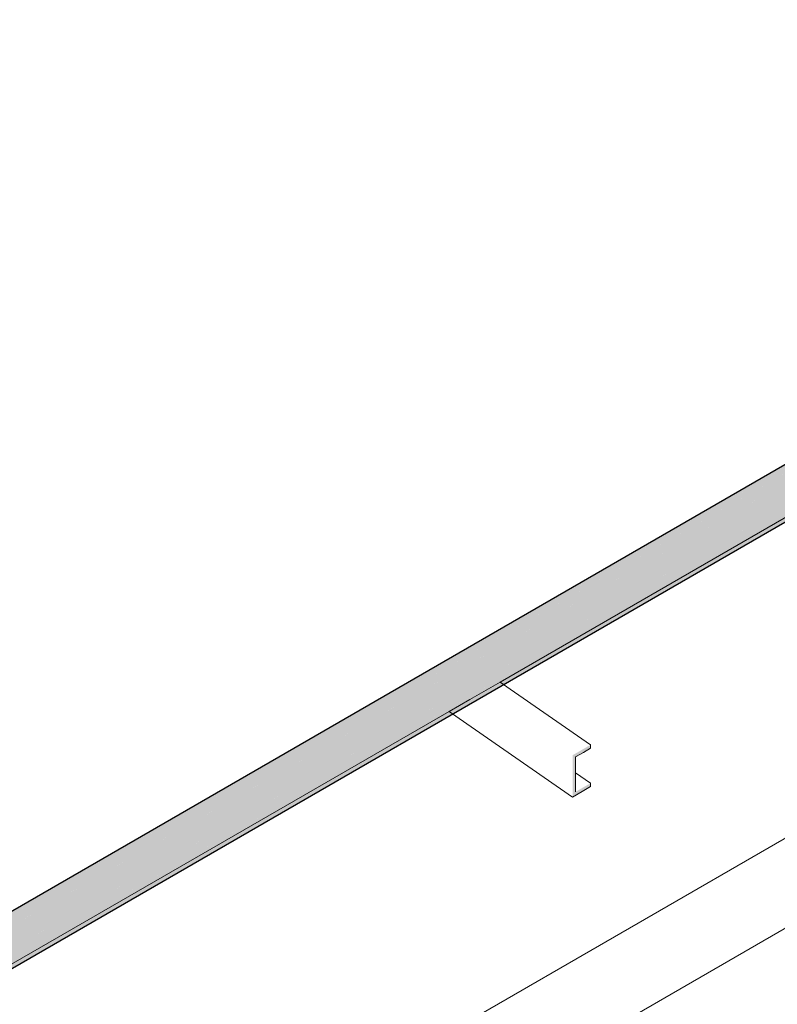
# Model space of a CAD drawing. Header units: millimetres. Extents: x 4480191 to 4481199, y -30324204 to -30323479.
# Tile 22 of 243: x 4480426.49 to 4480430.86, y -30324180.9 to -30324175.22. Entities that reach past the tile are written whole.
import ezdxf

# ---------------------------------------------------------------- set-up
doc = ezdxf.new("R2010")
doc.units = ezdxf.units.MM
for name, color, linetype, lineweight in [('DI-Elementos externos em corte', 9, 'Continuous', 18), ('DI-Elementos externos em vista', 9, 'Continuous', 5), ('EL-Condutos QD (Baixa)', 54, 'Continuous', 25), ('IFC-Parede padrão-Contorno', 44, 'Continuous', 5)]:
    doc.layers.add(name, color=color, linetype=linetype, lineweight=lineweight)

msp = doc.modelspace()

# ---------------------------------------------------------------- hatches: boundary and pattern name
at = {"layer": 'DI-Elementos externos em corte', "linetype": 'Continuous'}
msp.add_hatch(color=51, dxfattribs=at).paths.add_polyline_path([(4480429.6963, -30324179.6744), (4480429.6963, -30324179.4734), (4480429.7829, -30324179.4234), (4480429.7829, -30324179.4033), (4480429.679, -30324179.4633), (4480429.679, -30324179.7045), (4480429.7829, -30324179.6445), (4480429.7829, -30324179.6244)])
at = {"layer": 'EL-Condutos QD (Baixa)', "linetype": 'Continuous'}
for points in [[(4480428.7412, -30324179.0464), (4480434.0163, -30324176.0008), (4480421.7252, -30324183.0869)], [(4480434.0354, -30324176.0009), (4480434.0295, -30324176.0108), (4480434.0079, -30324176.0231), (4480434.0321, -30324175.9994), (4480421.762, -30324183.0836), (4480433.4785, -30324176.3474), (4480433.8784, -30324176.1219), (4480433.8888, -30324176.1115), (4480433.9099, -30324176.1017), (4480433.9147, -30324176.0966), (4480433.8888, -30324176.1115), (4480433.8853, -30324176.118), (4480433.4785, -30324176.3474), (4480421.762, -30324183.0836), (4480434.0379, -30324176.0396), (4480434.0479, -30324176.0285), (4480434.0364, -30324176.0328), (4480434.0529, -30324176.0089)], [(4480434.0702, -30324176.2909), (4480434.0702, -30324176.0398), (4480434.0585, -30324176.0331), (4480434.0345, -30324176.0548), (4480434.0543, -30324176.0306), (4480433.8784, -30324176.1312), (4480422.0384, -30324182.9677), (4480421.8042, -30324183.1029), (4480422.2675, -30324182.8377), (4480421.8057, -30324183.1043), (4480433.8784, -30324176.1925), (4480422.0397, -30324183.0287), (4480422.0397, -30324183.098), (4480433.8784, -30324176.2615), (4480422.0397, -30324183.098), (4480421.8762, -30324183.1924), (4480433.8678, -30324176.3323), (4480433.8686, -30324176.3325), (4480433.9852, -30324176.2652), (4480433.8678, -30324176.3323), (4480421.8935, -30324183.2472), (4480433.3831, -30324176.6596), (4480421.8935, -30324183.2963), (4480433.7755, -30324176.4603), (4480421.8762, -30324183.3311), (4480433.7863, -30324176.4548), (4480433.7856, -30324176.4549)], [(4480434.0321, -30324175.9994), (4480422.0355, -30324182.9082), (4480422.0363, -30324182.9252)], [(4480433.9953, -30324176.0027), (4480422.0355, -30324182.9077), (4480422.0355, -30324182.908), (4480433.9834, -30324176.0198)], [(4480433.9949, -30324176.0209), (4480434.0321, -30324175.9994), (4480434.0163, -30324176.0008), (4480433.9924, -30324176.0198), (4480433.9873, -30324176.0176), (4480428.7412, -30324179.0464), (4480433.9798, -30324176.0295), (4480433.989, -30324176.0206)], [(4480433.8784, -30324176.1312), (4480422.0364, -30324182.9261), (4480422.0384, -30324182.9677)], [(4480422.0413, -30324183.0278), (4480433.8784, -30324176.1925), (4480422.0397, -30324182.9704)], [(4480433.8678, -30324176.3323), (4480422.0397, -30324183.0989), (4480422.0397, -30324183.1628)], [(4480433.7755, -30324176.4603), (4480422.0397, -30324183.2122), (4480422.0397, -30324183.2367)], [(4480433.3831, -30324176.6596), (4480422.0397, -30324183.1634), (4480422.0397, -30324183.2119)]]:
    msp.add_hatch(color=31, dxfattribs=at).paths.add_polyline_path(points)

# ---------------------------------------------------------------- linework, layer by layer
at = {"layer": 'DI-Elementos externos em corte'}
for p, q in [((4480429.2608, -30324179.0416), (4480432.7834, -30324177.0079)), ((4480429.0868, -30324179.1421), (4480429.2608, -30324179.0416)), ((4480428.967, -30324179.2113), (4480429.0868, -30324179.1421)), ((4480426.2233, -30324180.7954), (4480428.967, -30324179.2113)), ((4480429.7829, -30324179.4128), (4480429.7829, -30324179.4033)), ((4480429.6963, -30324179.4734), (4480429.7419, -30324179.4471)), ((4480429.7419, -30324179.4471), (4480429.7829, -30324179.4234)), ((4480429.7829, -30324179.4234), (4480429.7829, -30324179.4128)), ((4480429.6963, -30324179.5644), (4480429.6963, -30324179.4734)), ((4480429.6963, -30324179.5685), (4480429.6963, -30324179.5644)), ((4480429.6963, -30324179.6744), (4480429.6963, -30324179.5685)), ((4480429.7829, -30324179.6339), (4480429.7829, -30324179.6244)), ((4480429.679, -30324179.7045), (4480429.7338, -30324179.6729)), ((4480429.7338, -30324179.6729), (4480429.7829, -30324179.6445)), ((4480429.7829, -30324179.6445), (4480429.7829, -30324179.6339))]:
    msp.add_line(p, q, dxfattribs=at)
at = {"layer": 'DI-Elementos externos em vista'}
for p, q in [((4480429.3191, -30324179.082), (4480429.2608, -30324179.0416)), ((4480429.7829, -30324179.4033), (4480429.3191, -30324179.082)), ((4480428.967, -30324179.2113), (4480429.0252, -30324179.2516)), ((4480429.0252, -30324179.2516), (4480429.679, -30324179.7045)), ((4480429.7829, -30324179.6244), (4480429.6963, -30324179.5644))]:
    msp.add_line(p, q, dxfattribs=at)
at = {"layer": 'EL-Condutos QD (Baixa)'}
for p, q in [((4480433.8784, -30324176.0702), (4480422.0355, -30324182.9077)), ((4480421.8762, -30324183.3311), (4480433.7863, -30324176.4548))]:
    msp.add_line(p, q, dxfattribs=at)
at = {"layer": 'IFC-Parede padrão-Contorno', "color": 8, "lineweight": 5}
for p, q in [((4480439.6404, -30324174.8982), (4480413.3725, -30324190.0639)), ((4480439.6404, -30324175.4182), (4480423.2009, -30324184.9095))]:
    msp.add_line(p, q, dxfattribs=at)

doc.saveas('drawing.dxf')
